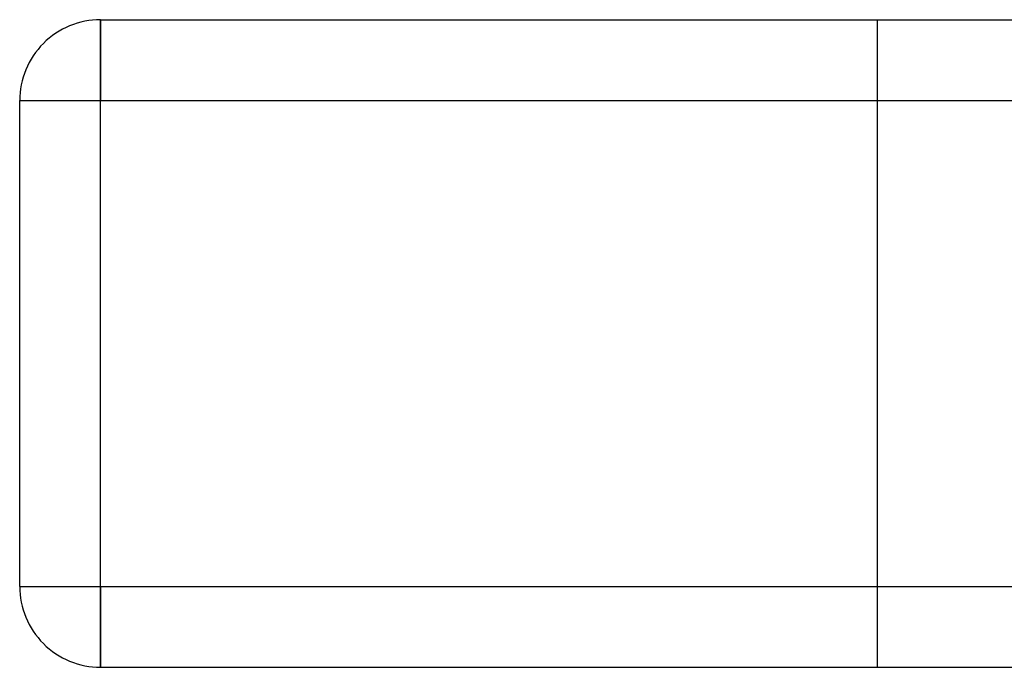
# Model space of a CAD drawing. Header units: millimetres. Extents: x -448 to 448, y -306 to 368.
# Tile 1 of 17: x -355 to -294, y -205 to -165. Entities that reach past the tile are written whole.
import ezdxf

# ---------------------------------------------------------------- set-up
doc = ezdxf.new("R2010")
doc.units = ezdxf.units.MM
doc.layers.add('HIDDEN', color=7, linetype='Continuous')
doc.layers.add('THICK', color=7, linetype='Continuous')

msp = doc.modelspace()

# ---------------------------------------------------------------- linework, layer by layer
at = {"layer": 'HIDDEN'}
for p, q in [((-350, -165), (-350, -165)), ((-350, -165), (-350, -170)), ((-302, -205), (-302, -165)), ((-302, -205), (-302, -165)), ((-355, -170), (-355, -170)), ((-355, -170), (-350, -170)), ((-350, -170), (350, -170)), ((-350, -200), (-350, -170)), ((-355, -200), (-350, -200)), ((-355, -200), (-355, -200)), ((-350, -200), (-350, -205)), ((-350, -200), (350, -200)), ((-350, -205), (-350, -205))]:
    msp.add_line(p, q, dxfattribs=at)
at = {"layer": 'THICK'}
for p, q in [((-350, -170), (-350, -165)), ((-350, -165), (350, -165)), ((-355, -170), (-350, -170)), ((-355, -200), (-355, -170)), ((-350, -170), (350, -170)), ((-350, -200), (-350, -170)), ((-355, -200), (-350, -200)), ((-350, -200), (350, -200)), ((-350, -205), (-350, -200)), ((-350, -205), (350, -205))]:
    msp.add_line(p, q, dxfattribs=at)
for centre, start, end in [((-350, -170), 89.99998, 180.00002), ((-350, -200), 180.00002, 270.00002)]:
    msp.add_arc(centre, 5, start, end, dxfattribs=at)

doc.saveas('drawing.dxf')
